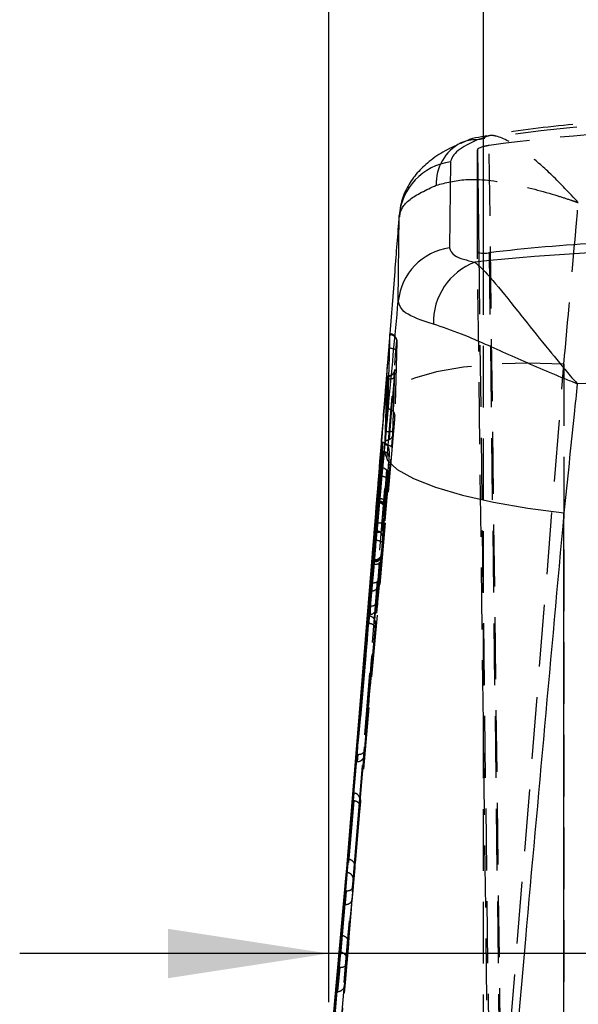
# Model space of a CAD drawing. Extents: x 67 to 774, y 27 to 578.
# Tile 39 of 43: x 432 to 455, y 403 to 443. Entities that reach past the tile are written whole.
import ezdxf

# ---------------------------------------------------------------- set-up
doc = ezdxf.new("R2010")
doc.units = 0
doc.header["$LTSCALE"] = 2
doc.linetypes.add('HIDDEN', pattern=[1.905, 1.27, -0.635])
doc.layers.get('0').update_dxf_attribs({"linetype": 'CONTINUOUS'})
doc.layers.add('FORMATO', color=179, linetype='CONTINUOUS')
doc.styles.add('SLDTEXTSTYLE0', font='TXT', dxfattribs={"width": 0.75})
doc.dimstyles.new('SLDDIMSTYLE5', dxfattribs={"dimtxt": 7, "dimasz": 6.604, "dimexe": 0, "dimexo": 0.0625, "dimgap": 1.75, "dimtad": 1, "dimdec": 3, "dimrnd": 1e-09, "dimzin": 12, "dimtxsty": 'SLDTEXTSTYLE0', "dimsah": 1, "dimcen": 0.09, "dimazin": 3, "dimtfac": 1, "dimtdec": 3, "dimtmove": 0, "dimatfit": 3, "dimtolj": 1, "dimtzin": 12})

# ---------------------------------------------------------------- blocks, each defined once
blk = doc.blocks.new('_D_8')
at = {"layer": 'FORMATO'}
for p, q in [((444.414, 464.952), (444.414, 402.839)), ((476.164, 464.952), (476.164, 402.839)), ((444.414, 404.839), (431.714, 404.839)), ((476.164, 404.839), (444.414, 404.839)), ((476.164, 404.839), (509.571, 404.839))]:
    blk.add_line(p, q, dxfattribs=at)
for points in [[(444.414, 404.839), (437.81, 405.855), (437.81, 403.823)], [(476.164, 404.839), (482.768, 403.823), (482.768, 405.855)]]:
    blk.add_solid(points, dxfattribs=at)
at = {"layer": 'FORMATO', "insert": (486.296, 413.862), "char_height": 7, "attachment_point": 1, "style": 'SLDTEXTSTYLE0'}
blk.add_mtext('31,75', dxfattribs=at)

msp = doc.modelspace()

# ---------------------------------------------------------------- linework, layer by layer
at = {"color": 7, "linetype": 'CONTINUOUS'}
for p, q in [((450.764072, 448.239133), (450.764072, 433.634631)), ((450.53221, 433.696091), (450.53221, 437.876731)), ((449.421317, 437.385343), (449.384521, 433.844537)), ((447.277469, 431.659795), (447.310051, 435.165778)), ((446.936482, 430.293858), (446.935108, 430.303797)), ((445.301217, 410.043217), (446.800074, 428.467132)), ((446.809314, 428.563133), (446.722411, 425.915152)), ((446.832118, 428.563133), (446.747823, 425.915152)), ((446.831437, 428.566605), (446.809168, 428.566605)), ((446.832125, 428.563133), (446.809314, 428.563133)), ((446.481793, 422.979169), (446.777253, 426.287793)), ((446.617851, 425.841913), (446.361769, 422.530368)), ((446.60352, 425.476089), (446.617851, 425.841913)), ((446.452807, 423.543401), (446.60352, 425.476089)), ((446.710925, 425.769083), (446.709168, 425.749317)), ((446.576096, 424.804091), (446.447994, 423.440099)), ((446.561139, 424.452178), (446.576096, 424.804091)), ((446.343987, 422.154099), (446.561139, 424.452178)), ((446.441172, 423.375078), (446.457567, 423.375078)), ((446.441477, 423.388623), (446.44264, 423.407242)), ((454.085859, 385.748811), (454.085859, 422.954261)), ((446.334922, 422.210842), (446.143868, 420.081176)), ((446.067066, 418.781102), (446.316757, 421.835177)), ((446.124558, 419.742942), (446.233359, 420.949429)), ((446.233358, 420.949422), (446.237747, 420.995489)), ((446.24766, 420.990005), (446.238663, 420.990005)), ((446.249404, 421.011351), (446.239695, 421.011351)), ((446.227714, 420.846626), (446.088158, 419.126421)), ((446.235937, 420.846626), (446.227714, 420.846626)), ((446.143868, 420.081176), (446.124558, 419.742942)), ((446.15506, 420.081176), (446.143868, 420.081176)), ((446.088158, 419.126421), (446.067066, 418.781102)), ((446.042955, 418.725334), (445.560862, 413.012989)), ((446.024421, 418.424495), (446.042955, 418.725334)), ((445.537514, 412.712194), (446.024421, 418.424495)), ((445.560862, 413.012989), (445.537514, 412.712194)), ((445.428565, 411.433153), (445.308849, 410.030857)), ((445.402574, 411.118396), (445.428565, 411.433153)), ((445.308705, 410.0288), (445.402574, 411.118396)), ((445.307563, 410.016641), (445.307514, 410.016112)), ((445.308669, 410.028808), (445.30815, 410.023049))]:
    msp.add_line(p, q, dxfattribs=at)
at = {"color": 8, "linetype": 'CONTINUOUS'}
for p, q in [((450.764072, 438.355662), (450.519148, 438.285552)), ((450.53221, 437.876731), (450.585054, 433.654994)), ((446.465505, 423.440099), (446.447994, 423.440099)), ((446.349349, 422.210842), (446.334922, 422.210842)), ((446.379541, 422.530368), (446.361769, 422.530368))]:
    msp.add_line(p, q, dxfattribs=at)
at = {"color": 7, "linetype": 'HIDDEN'}
for p, q in [((450.912393, 438.45734), (450.702224, 438.410498)), ((451.95611, 362.783931), (451.013929, 438.054658)), ((447.340608, 435.270727), (447.322143, 435.120992)), ((451.638828, 345.778056), (450.53221, 433.696091)), ((450.585054, 433.654994), (451.4874, 361.56676)), ((450.764072, 433.634631), (450.764072, 360.600792)), ((451.013929, 433.644637), (452.118702, 345.87317)), ((447.215742, 429.974727), (447.128533, 426.913887)), ((445.601156, 410.033964), (447.183007, 429.634169)), ((450.339951, 382.461987), (454.085859, 429.071799)), ((454.085859, 429.071799), (454.085859, 379.285879)), ((446.802173, 428.467132), (446.800074, 428.467132)), ((446.802173, 428.467132), (446.80222, 428.466663)), ((443.027466, 384.198032), (446.778642, 426.287793)), ((447.081945, 426.332049), (443.330694, 384.241365)), ((446.634507, 425.841913), (446.617851, 425.841913)), ((446.668206, 425.839581), (446.634507, 425.841913)), ((446.619822, 425.476089), (446.60352, 425.476089)), ((446.619822, 425.476089), (446.631221, 425.475828)), ((446.591726, 424.804091), (446.576096, 424.804091)), ((446.599036, 424.804017), (446.591726, 424.804091)), ((446.576406, 424.452178), (446.561139, 424.452178)), ((446.480453, 423.543401), (446.452807, 423.543401)), ((446.460136, 423.407242), (446.460108, 423.407242)), ((446.470745, 423.440099), (446.465505, 423.440099)), ((446.470745, 423.440099), (446.470879, 423.440106)), ((446.480672, 423.543401), (446.480453, 423.543401)), ((443.018628, 384.198032), (446.481793, 422.979169)), ((446.399439, 422.154099), (446.343987, 422.154099)), ((446.35775, 422.210842), (446.349349, 422.210842)), ((446.35775, 422.210842), (446.357795, 422.210738)), ((446.411942, 422.530368), (446.379541, 422.530368)), ((446.399483, 422.154024), (446.399439, 422.154099)), ((446.411942, 422.530368), (446.411985, 422.530346)), ((446.344756, 421.835177), (446.316757, 421.835177)), ((446.344792, 421.834916), (446.344756, 421.835177)), ((446.299834, 420.990005), (446.24766, 420.990005)), ((446.301411, 421.011351), (446.249404, 421.011351)), ((446.289356, 420.949265), (446.288954, 420.949422)), ((446.299834, 420.990005), (446.29996, 420.990005)), ((446.277788, 420.846626), (446.235937, 420.846626)), ((446.277788, 420.846626), (446.278013, 420.846626)), ((446.180223, 419.742942), (446.124558, 419.742942)), ((446.166605, 420.081176), (446.15506, 420.081176)), ((446.205466, 420.080408), (446.166605, 420.081176)), ((446.180223, 419.742942), (446.186448, 419.742957)), ((446.150507, 419.126347), (446.138054, 419.126421)), ((446.059002, 418.725334), (446.042955, 418.725334)), ((446.078005, 418.724701), (446.059002, 418.725334)), ((446.040206, 418.424495), (446.024421, 418.424495)), ((445.622872, 413.012676), (445.594923, 413.012989)), ((445.58153, 412.712194), (445.599756, 412.712328)), ((445.301895, 410.042346), (442.957019, 380.881928)), ((445.305332, 410.041384), (442.972818, 381.191306)), ((443.014376, 381.933428), (445.301217, 410.043217)), ((443.264849, 381.085522), (445.601156, 410.033964)), ((445.309802, 410.041705), (445.309743, 410.041027)), ((445.32923, 410.236806), (445.310404, 410.022847)), ((445.611618, 410.011485), (445.611484, 410.010092)), ((445.613594, 410.032958), (445.613459, 410.031445)), ((445.19918, 408.724986), (445.089314, 407.417662)), ((445.149545, 408.164851), (445.19918, 408.724986)), ((445.232536, 408.724465), (445.215288, 408.724986)), ((445.512622, 408.671998), (445.512545, 408.678561)), ((445.165249, 408.164851), (445.182683, 408.164322)), ((445.488644, 408.364721), (445.424464, 407.602459)), ((445.089314, 407.417662), (445.037917, 406.857535)), ((445.151198, 407.417327), (445.122507, 407.417662)), ((444.903518, 404.901102), (445.070892, 406.857535)), ((445.070892, 406.857535), (445.10013, 406.857185)), ((444.936234, 405.582175), (444.825203, 404.258207)), ((444.870886, 404.901601), (444.936234, 405.582175)), ((444.952385, 405.582175), (444.936234, 405.582175)), ((444.969134, 405.581683), (444.952385, 405.582175)), ((445.225285, 405.22185), (445.159848, 404.442951)), ((444.886573, 404.901601), (444.870886, 404.901601)), ((444.886573, 404.901601), (444.903518, 404.901102)), ((444.825203, 404.258207), (444.725818, 403.262876)), ((444.857947, 404.258207), (444.825203, 404.258207)), ((444.887031, 404.257864), (444.857947, 404.258207)), ((444.771328, 403.262876), (444.725818, 403.262876)), ((444.771328, 403.262876), (444.788244, 403.262995))]:
    msp.add_line(p, q, dxfattribs=at)
at = {"color": 7, "linetype": 'HIDDEN', "flags": 128}
for points in [[(454.085859, 429.071799), (452.622103, 429.106392), (451.231657, 429.063402), (449.961467, 428.944282), (448.854414, 428.753056), (447.947875, 428.496175), (447.272453, 428.182311), (446.850955, 427.822061), (446.697609, 427.42759)], [(446.634507, 425.841913), (446.627241, 425.659627), (446.619822, 425.476089)], [(446.900216, 425.213464), (446.90541, 425.341867), (446.906323, 425.364561), (446.908507, 425.41907)], [(446.591726, 424.804091), (446.58415, 424.628817), (446.576406, 424.452178)], [(446.86102, 424.283966), (446.866608, 424.41237), (446.869345, 424.475767)], [(446.477475, 420.204029), (446.470226, 420.075648), (446.46733, 420.024656)], [(446.186448, 419.742957), (446.196078, 419.91283), (446.205466, 420.080408)], [(446.427598, 419.343285), (446.419894, 419.214904), (446.419205, 419.203468), (446.416351, 419.156253)], [(446.12972, 418.781698), (446.140211, 418.954588), (446.150507, 419.126347)], [(446.059002, 418.725334), (446.049714, 418.575898), (446.040206, 418.424495)], [(445.883719, 413.025253), (445.929944, 413.568497), (446.114807, 415.741481), (446.323264, 418.1927)], [(446.334057, 418.365389), (446.288138, 417.822115), (446.104391, 415.649027), (445.897006, 413.197897)], [(446.323264, 418.1927), (446.331301, 418.321081), (446.334057, 418.365389)], [(445.599756, 412.712328), (445.611455, 412.863642), (445.622872, 413.012676)], [(445.444286, 411.433153), (445.431339, 411.277093), (445.41805, 411.118396)], [(445.446759, 411.116958), (445.110985, 407.212935), (444.771328, 403.262876)], [(445.073711, 403.575383), (445.120417, 404.118598), (445.307257, 406.291455), (445.702411, 410.886049)], [(445.717961, 411.072612), (445.671497, 410.529375), (445.485628, 408.356436), (445.438387, 407.804191)], [(445.702411, 410.886049), (445.713133, 411.014453), (445.717961, 411.072612)], [(445.30986, 410.042517), (445.308992, 410.032377), (445.308855, 410.030857)], [(445.122507, 407.417662), (445.179459, 408.094004), (445.232536, 408.724465)], [(445.37318, 407.041937), (445.326707, 406.498708), (445.159206, 404.540822)], [(444.857947, 404.258207), (444.915472, 404.942855), (444.969134, 405.581683)]]:
    msp.add_lwpolyline(points, dxfattribs=at)
at = {"color": 7, "linetype": 'CONTINUOUS', "flags": 128}
for points in [[(446.831437, 428.564876), (446.832127, 428.563148), (446.832125, 428.563133), (446.832125, 428.563133)], [(446.832125, 428.563133), (446.888621, 428.56817), (446.892221, 428.568848)], [(446.777282, 426.288106), (446.779019, 426.307194), (446.780755, 426.326275)], [(446.705909, 425.457142), (446.832936, 425.102167), (447.23605, 424.734607), (447.901268, 424.367212), (448.805521, 424.012728), (449.91745, 423.683435), (451.198487, 423.390768), (452.604208, 423.144862), (454.085859, 422.954261)]]:
    msp.add_lwpolyline(points, dxfattribs=at)
at = {"color": 7, "linetype": 'HIDDEN'}
for centre, radius, start, end in [((450.707984, 436.49796), 1.871747, 117.4924435, 182.3085469), ((446.838494, 428.862304), 0.298334, 280.3751514, 354.999762)]:
    msp.add_arc(centre, radius, start, end, dxfattribs=at)
at = {"color": 8, "linetype": 'CONTINUOUS'}
msp.add_arc((450.454631, 436.772479), 1.514448, 87.5583899, 113.7816579, dxfattribs=at)
at = {"color": 7, "linetype": 'CONTINUOUS'}
for centre, radius, start, end in [((449.760061, 434.949219), 2.459562, 97.9162368, 174.9486974), ((449.724687, 431.408034), 2.460133, 97.9478332, 174.1262759), ((451.378562, 430.778197), 2.659878, 110.9949202, 181.4760204)]:
    msp.add_arc(centre, radius, start, end, dxfattribs=at)
at = {"color": 7, "linetype": 'HIDDEN'}
for centre, major_axis, ratio, start_param, end_param in [((460.295967, 355.204786), (0, 83.874084), 0.849523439, 6.149202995, 6.417362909), ((460.295967, 369.165555), (70.341974, 11.650181), 0.974892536, 1.410992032, 1.541354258)]:
    msp.add_ellipse(centre, major_axis=major_axis, ratio=ratio, start_param=start_param, end_param=end_param, dxfattribs=at)
at = {"color": 8, "linetype": 'CONTINUOUS'}
msp.add_ellipse((460.295967, 355.204786), major_axis=(0, 83.874084), ratio=0.849523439, start_param=0.134177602, end_param=0.137646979, dxfattribs=at)
at = {"color": 7, "linetype": 'CONTINUOUS'}
for centre, major_axis, ratio, start_param, end_param in [((460.295967, 379.592702), (71.253, 0), 0.760547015, 1.432347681, 1.709769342), ((460.295967, 365.002585), (70.644356, -9.58532), 0.969531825, 1.701873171, 1.832235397), ((460.295967, 379.592702), (71.253, 0), 0.685135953, 1.491821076, 1.650312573)]:
    msp.add_ellipse(centre, major_axis=major_axis, ratio=ratio, start_param=start_param, end_param=end_param, dxfattribs=at)
at = {"color": 7, "linetype": 'HIDDEN'}
for points, knots in [([(469.643654, 438.467771), (469.251369, 438.528821), (467.756095, 438.761527), (465.137593, 439.032799), (461.792757, 439.211542), (458.44606, 439.201735), (455.106005, 439.003855), (452.594125, 438.728851), (451.20214, 438.509436), (450.910211, 438.46342)], [0, 0, 0, 0, 0.063466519, 0.241915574, 0.419654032, 0.597103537, 0.774701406, 0.952750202, 1, 1, 1, 1]), ([(454.678032, 435.70637), (454.674384, 435.710364), (454.31193, 436.107212), (453.613748, 436.833896), (452.853229, 437.512931), (452.060356, 438.115872), (451.551188, 438.38474), (451.038248, 438.496651), (450.882073, 438.416341), (450.764072, 438.355662)], [0, 0, 0, 0, 0.0023032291, 0.2288397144, 0.4419673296, 0.5126527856, 0.8007840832, 0.8494790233, 1, 1, 1, 1]), ([(451.013929, 438.054658), (450.956699, 438.045944), (450.865909, 438.03212), (450.791556, 438.010492), (450.764072, 438.002497)], [0, 0, 0, 0, 0.630359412, 1, 1, 1, 1]), ([(447.310051, 435.165778), (447.390185, 435.391161), (447.540474, 435.813861), (448.424904, 436.228848), (448.837756, 436.422564)], [0, 0, 0, 0, 0.533199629, 1, 1, 1, 1]), ([(448.837756, 436.422564), (449.226102, 436.523971), (450.115742, 436.756279), (451.856309, 436.531013), (453.369713, 436.136629), (454.257517, 435.849513), (454.524978, 435.759039), (454.619961, 435.726455), (454.651602, 435.715502), (454.665447, 435.710737), (454.67223, 435.708383), (454.678032, 435.70637)], [0, 0, 0, 0, 0.254186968, 0.582303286, 0.873508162, 0.954301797, 0.983186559, 0.993787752, 0.99695513, 0.997395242, 1, 1, 1, 1]), ([(454.085859, 429.071799), (454.248514, 430.891099), (454.446246, 433.102736), (454.643109, 435.314085), (454.678032, 435.70637)], [0, 0, 0, 0, 0.8226037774, 1, 1, 1, 1]), ([(447.216418, 429.999106), (447.216623, 430.001485), (447.216936, 430.00514), (447.216177, 430.030054), (447.211917, 430.069933), (447.194162, 430.133991), (447.145323, 430.21557), (447.060729, 430.281177), (446.982214, 430.315152), (446.94021, 430.311456), (446.934629, 430.310965)], [0, 0, 0, 0, 0.099344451, 0.152554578, 0.215507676, 0.351386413, 0.53278025, 0.756392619, 0.967631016, 1, 1, 1, 1]), ([(446.936482, 430.293858), (446.94919, 430.292375), (446.982647, 430.28847), (447.034934, 430.271615), (447.08982, 430.241417), (447.137168, 430.200737), (447.175073, 430.151537), (447.201612, 430.095852), (447.216839, 430.035963), (447.216108, 429.99514), (447.215742, 429.974727)], [0, 0, 0, 0, 0.0804474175, 0.2118133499, 0.3431733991, 0.4745341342, 0.6058974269, 0.7372626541, 0.8686259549, 1, 1, 1, 1]), ([(447.183007, 429.634169), (447.185764, 429.668489), (447.192617, 429.753826), (447.202478, 429.868968), (447.210819, 429.956932), (447.215586, 429.995469), (447.215694, 429.981288), (447.215743, 429.974742)], [0, 0, 0, 0, 0.148693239, 0.369720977, 0.590402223, 0.810950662, 1, 1, 1, 1]), ([(446.883069, 429.738291), (446.921809, 429.734141), (447.000488, 429.725713), (447.100176, 429.699474), (447.170236, 429.667067), (447.178732, 429.644911), (447.18298, 429.633833)], [0, 0, 0, 0, 0.24432713, 0.496221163, 0.748110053, 1, 1, 1, 1]), ([(447.12386, 428.785518), (447.117582, 428.767525), (447.099081, 428.7145), (447.039637, 428.64135), (446.962302, 428.588225), (446.90961, 428.580173), (446.891083, 428.577341)], [0, 0, 0, 0, 0.176541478, 0.52026133, 0.831322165, 1, 1, 1, 1]), ([(447.051159, 426.185451), (447.052787, 426.231302), (447.060926, 426.460558), (447.091368, 427.344226), (447.116254, 428.181948), (447.135692, 428.836294)], [0, 0, 0, 0, 0.051885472, 0.259427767, 1, 1, 1, 1]), ([(447.135692, 428.836301), (447.13561, 428.8428), (447.135452, 428.855313), (447.130295, 428.809843), (447.122326, 428.724175), (447.113506, 428.620642), (447.10773, 428.549222), (447.105746, 428.52468)], [0, 0, 0, 0, 0.229956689, 0.442690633, 0.663388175, 0.884330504, 1, 1, 1, 1]), ([(447.106074, 428.527676), (447.108147, 428.55359), (447.114218, 428.629511), (447.12289, 428.729605), (447.129023, 428.795862), (447.131948, 428.82145), (447.131882, 428.820983), (447.131867, 428.820871)], [0, 0, 0, 0, 0.169216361, 0.495749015, 0.792857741, 0.950551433, 1, 1, 1, 1]), ([(443.023479, 381.932385), (443.023542, 381.93317), (443.656343, 389.698803), (444.928627, 405.207199), (446.17806, 420.718814), (446.802173, 428.467132)], [0, 0, 0, 0, 0.000050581, 0.50050806, 1, 1, 1, 1]), ([(447.105746, 428.52468), (446.481267, 420.776164), (445.218231, 405.104451), (443.936053, 389.433555), (443.287818, 381.510772)], [0, 0, 0, 0, 0.494426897, 1, 1, 1, 1]), ([(446.80222, 428.466663), (446.802261, 428.466819), (446.804228, 428.474446), (446.809975, 428.496172), (446.818662, 428.52786), (446.827017, 428.55595), (446.829737, 428.562483), (446.831093, 428.565741)], [0, 0, 0, 0, 0.003046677, 0.148490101, 0.433976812, 0.717720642, 1, 1, 1, 1]), ([(446.80222, 428.466663), (446.841746, 428.464956), (446.920797, 428.461542), (447.020722, 428.472707), (447.091056, 428.494055), (447.100849, 428.514472), (447.105746, 428.52468)], [0, 0, 0, 0, 0.2499990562, 0.4999981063, 0.7499973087, 1, 1, 1, 1]), ([(446.853167, 427.235886), (446.864797, 427.234417), (446.897285, 427.230312), (446.948789, 427.213616), (447.003927, 427.182994), (447.051398, 427.14183), (447.089235, 427.092077), (447.115524, 427.035853), (447.130302, 426.975464), (447.129122, 426.934408), (447.128532, 426.91388)], [0, 0, 0, 0, 0.073776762, 0.206094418, 0.338414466, 0.470726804, 0.603055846, 0.735360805, 0.867679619, 1, 1, 1, 1]), ([(447.128532, 426.91388), (447.128015, 426.902736), (447.12675, 426.875475), (447.120351, 426.785141), (447.109571, 426.649117), (447.096145, 426.490141), (447.086608, 426.383966), (447.081945, 426.332049)], [0, 0, 0, 0, 0.148305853, 0.362792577, 0.577761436, 0.793533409, 1, 1, 1, 1]), ([(447.081919, 426.331766), (447.077081, 426.323017), (447.067407, 426.30552), (446.99716, 426.288511), (446.897257, 426.281004), (446.818198, 426.285719), (446.778668, 426.288076)], [0, 0, 0, 0, 0.249997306, 0.499998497, 0.750000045, 1, 1, 1, 1]), ([(446.411985, 422.530346), (446.411986, 422.530353), (446.458734, 423.091338), (446.541254, 424.189688), (446.626207, 425.293759), (446.668206, 425.839581)], [0, 0, 0, 0, 0.000006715, 0.505631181, 1, 1, 1, 1]), ([(446.908507, 425.41907), (446.908561, 425.419867), (446.912612, 425.479732), (446.903342, 425.588233), (446.849009, 425.718313), (446.778089, 425.793569), (446.720596, 425.828187), (446.684054, 425.836134), (446.668206, 425.839581)], [0, 0, 0, 0, 0.0051740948, 0.3885618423, 0.6943983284, 0.8444528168, 0.9325387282, 1, 1, 1, 1]), ([(447.051159, 426.185451), (447.043823, 426.149233), (447.029151, 426.076797), (446.957823, 425.988189), (446.860881, 425.926855), (446.785509, 425.919053), (446.747823, 425.915152)], [0, 0, 0, 0, 0.250001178, 0.499998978, 0.750000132, 1, 1, 1, 1]), ([(447.008606, 425.652571), (447.011359, 425.683405), (447.018483, 425.763198), (447.029753, 425.895208), (447.040515, 426.028126), (447.048515, 426.135198), (447.050268, 426.168524), (447.051159, 426.185451)], [0, 0, 0, 0, 0.135293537, 0.350108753, 0.56459474, 0.778838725, 1, 1, 1, 1]), ([(443.381064, 384.677343), (443.983033, 391.54713), (445.179967, 405.206756), (446.401443, 418.863944), (447.008606, 425.652571)], [0, 0, 0, 0, 0.50292647, 1, 1, 1, 1]), ([(446.631221, 425.475828), (446.606843, 425.160197), (446.55709, 424.516026), (446.506483, 423.871912), (446.480672, 423.543401)], [0, 0, 0, 0, 0.489980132, 1, 1, 1, 1]), ([(446.900216, 425.213464), (446.900296, 425.21441), (446.902818, 425.244166), (446.895211, 425.300081), (446.854173, 425.3725), (446.793296, 425.427057), (446.717261, 425.465112), (446.659915, 425.472254), (446.631221, 425.475828)], [0, 0, 0, 0, 0.007824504, 0.246120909, 0.452025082, 0.639191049, 0.819467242, 1, 1, 1, 1]), ([(446.908507, 425.41907), (446.879727, 425.043472), (446.808192, 424.109899), (446.734847, 423.176448), (446.69101, 422.618546)], [0, 0, 0, 0, 0.402322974, 1, 1, 1, 1]), ([(447.008606, 425.652571), (447.004357, 425.662265), (446.995858, 425.681653), (446.925863, 425.711211), (446.826333, 425.736013), (446.747803, 425.74493), (446.709168, 425.749317)], [0, 0, 0, 0, 0.251988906, 0.503976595, 0.755967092, 1, 1, 1, 1]), ([(446.759626, 423.410267), (446.785472, 423.739222), (446.832695, 424.340263), (446.879175, 424.941355), (446.900216, 425.213464)], [0, 0, 0, 0, 0.547309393, 1, 1, 1, 1]), ([(446.470879, 423.440099), (446.492425, 423.67133), (446.534788, 424.125983), (446.577867, 424.580609), (446.599036, 424.804017)], [0, 0, 0, 0, 0.508587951, 1, 1, 1, 1]), ([(446.869345, 424.475767), (446.869439, 424.476971), (446.872526, 424.516721), (446.864888, 424.589555), (446.82249, 424.681545), (446.761316, 424.748366), (446.685049, 424.793722), (446.627719, 424.800584), (446.599036, 424.804017)], [0, 0, 0, 0, 0.0077557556, 0.2560038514, 0.4586831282, 0.6432732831, 0.8215241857, 1, 1, 1, 1]), ([(446.86102, 424.283966), (446.861055, 424.284254), (446.863275, 424.302682), (446.853958, 424.340876), (446.804516, 424.390355), (446.730238, 424.42478), (446.670458, 424.442048), (446.632513, 424.44754), (446.616269, 424.449891)], [0, 0, 0, 0, 0.005212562, 0.333475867, 0.671851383, 0.835889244, 0.929741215, 1, 1, 1, 1]), ([(446.678482, 422.344856), (446.714454, 422.731392), (446.77461, 423.377789), (446.836243, 424.024128), (446.86102, 424.283966)], [0, 0, 0, 0, 0.597984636, 1, 1, 1, 1]), ([(446.869345, 424.475767), (446.851095, 424.282937), (446.81094, 423.85868), (446.771407, 423.434401), (446.749842, 423.202962)], [0, 0, 0, 0, 0.454510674, 1, 1, 1, 1]), ([(446.460108, 423.407242), (446.460107, 423.407232), (446.460028, 423.406602), (446.458039, 423.392153), (446.455914, 423.374459), (446.457197, 423.377878), (446.45756, 423.378848)], [0, 0, 0, 0, 0.000453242, 0.028716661, 0.724710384, 1, 1, 1, 1]), ([(446.458318, 423.373468), (446.4617, 423.373993), (446.500697, 423.380042), (446.568596, 423.356139), (446.642243, 423.310062), (446.689143, 423.255891), (446.716796, 423.203773), (446.730639, 423.158761), (446.735581, 423.125346), (446.736604, 423.106988), (446.736733, 423.098698), (446.736683, 423.093832), (446.736614, 423.092472), (446.73698, 423.101204), (446.738248, 423.122411), (446.739839, 423.146067), (446.74031, 423.153058)], [0, 0, 0, 0, 0.014866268, 0.171424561, 0.292836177, 0.393523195, 0.47853399, 0.548047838, 0.599010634, 0.626916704, 0.647000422, 0.671266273, 0.710086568, 0.783609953, 0.936056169, 1, 1, 1, 1]), ([(446.739159, 423.136555), (446.739381, 423.157752), (446.739639, 423.182444), (446.727705, 423.23383), (446.702013, 423.290002), (446.638301, 423.353721), (446.55455, 423.397655), (446.491607, 423.404046), (446.460136, 423.407242)], [0, 0, 0, 0, 0.155596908, 0.181244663, 0.385930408, 0.590619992, 0.795311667, 1, 1, 1, 1]), ([(446.749842, 423.202962), (446.750075, 423.212517), (446.750561, 423.232408), (446.741678, 423.27623), (446.712443, 423.332445), (446.648794, 423.389202), (446.565166, 423.429341), (446.502308, 423.436518), (446.470879, 423.440106)], [0, 0, 0, 0, 0.082559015, 0.171864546, 0.378901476, 0.585934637, 0.792965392, 1, 1, 1, 1]), ([(446.759626, 423.410267), (446.75963, 423.415309), (446.759636, 423.424891), (446.750475, 423.447151), (446.722019, 423.47666), (446.65843, 423.508851), (446.574881, 423.533455), (446.512074, 423.540081), (446.480671, 423.543394)], [0, 0, 0, 0, 0.0855887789, 0.1626328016, 0.3719775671, 0.5813160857, 0.7906588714, 1, 1, 1, 1]), ([(446.739159, 423.136555), (446.739341, 423.139257), (446.741536, 423.171833), (446.746649, 423.242367), (446.754224, 423.341397), (446.758338, 423.39385), (446.759626, 423.410267)], [0, 0, 0, 0, 0.044891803, 0.541262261, 0.856423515, 1, 1, 1, 1]), ([(446.749842, 423.202962), (446.748347, 423.187049), (446.743055, 423.13072), (446.737125, 423.074054), (446.734628, 423.063672), (446.737628, 423.111924), (446.739159, 423.136555)], [0, 0, 0, 0, 0.118587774, 0.419779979, 0.703826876, 1, 1, 1, 1]), ([(446.69101, 422.618546), (446.685611, 422.604767), (446.674812, 422.57721), (446.609762, 422.546378), (446.518976, 422.527936), (446.447649, 422.529542), (446.411985, 422.530346)], [0, 0, 0, 0, 0.250000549, 0.500000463, 0.75000003, 1, 1, 1, 1]), ([(446.69101, 422.618546), (446.688748, 422.590073), (446.681172, 422.494723), (446.667255, 422.325379), (446.65116, 422.135892), (446.641557, 422.026971), (446.637309, 421.980231), (446.636813, 421.974771)], [0, 0, 0, 0, 0.129275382, 0.432913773, 0.698882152, 0.964821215, 1, 1, 1, 1]), ([(446.166605, 420.081176), (446.198426, 420.439854), (446.261408, 421.149771), (446.325861, 421.859632), (446.35775, 422.210842)], [0, 0, 0, 0, 0.5052398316, 1, 1, 1, 1]), ([(446.357795, 422.210738), (446.357797, 422.210761), (446.3578, 422.210797), (446.357803, 422.21083), (446.357804, 422.210842)], [0, 0, 0, 0, 0.62651869, 1, 1, 1, 1]), ([(446.636813, 421.974771), (446.63682, 421.989823), (446.636829, 422.009683), (446.625897, 422.052965), (446.599375, 422.103648), (446.535731, 422.160107), (446.452089, 422.200049), (446.389226, 422.207175), (446.357795, 422.210738)], [0, 0, 0, 0, 0.13020943, 0.171794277, 0.378839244, 0.58589512, 0.792946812, 1, 1, 1, 1]), ([(446.357804, 422.210842), (446.357807, 422.210855), (446.35832, 422.213423), (446.362425, 422.237079), (446.372166, 422.290664), (446.388215, 422.385059), (446.402061, 422.468421), (446.40973, 422.516606), (446.411939, 422.530351), (446.411942, 422.530368)], [0, 0, 0, 0, 0.000165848, 0.034301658, 0.300378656, 0.566785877, 0.87097326, 0.999836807, 1, 1, 1, 1]), ([(446.399483, 422.154024), (446.430906, 422.155182), (446.493752, 422.157498), (446.577502, 422.191182), (446.637275, 422.24031), (446.670274, 422.294237), (446.675987, 422.329468), (446.678482, 422.344856)], [0, 0, 0, 0, 0.222949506, 0.445901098, 0.668851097, 0.855367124, 1, 1, 1, 1]), ([(446.623786, 421.702974), (446.628042, 421.755499), (446.637153, 421.86795), (446.648405, 422.001954), (446.659733, 422.134633), (446.66917, 422.24299), (446.675819, 422.315722), (446.678482, 422.344856)], [0, 0, 0, 0, 0.233759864, 0.500457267, 0.55546343, 0.821935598, 1, 1, 1, 1]), ([(446.344812, 421.835177), (446.344811, 421.835157), (446.344806, 421.835069), (446.344798, 421.834983), (446.344792, 421.834916)], [0, 0, 0, 0, 0.225892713, 1, 1, 1, 1]), ([(446.344792, 421.834916), (446.376184, 421.831569), (446.438968, 421.824874), (446.522647, 421.800427), (446.587548, 421.767666), (446.621493, 421.733149), (446.623145, 421.711413), (446.623786, 421.702974)], [0, 0, 0, 0, 0.209544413, 0.419088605, 0.628633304, 0.855799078, 1, 1, 1, 1]), ([(446.636813, 421.974771), (446.604921, 421.623535), (446.551329, 421.033305), (446.498761, 420.443038), (446.477475, 420.204029)], [0, 0, 0, 0, 0.595082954, 1, 1, 1, 1]), ([(446.416351, 419.156253), (446.444878, 419.502712), (446.514771, 420.351566), (446.583254, 421.20052), (446.623786, 421.702974)], [0, 0, 0, 0, 0.408148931, 1, 1, 1, 1]), ([(446.288954, 420.949429), (446.271007, 420.75162), (446.23452, 420.349466), (446.198517, 419.947295), (446.180223, 419.742942)], [0, 0, 0, 0, 0.491873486, 1, 1, 1, 1]), ([(446.278013, 420.846626), (446.280044, 420.859356), (446.284914, 420.889883), (446.292818, 420.940903), (446.297676, 420.974011), (446.29962, 420.988418), (446.299834, 420.990005)], [0, 0, 0, 0, 0.2055344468, 0.4928630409, 0.9441339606, 1, 1, 1, 1]), ([(446.289356, 420.949265), (446.320786, 420.950534), (446.383646, 420.95307), (446.467264, 420.987466), (446.530855, 421.040186), (446.558066, 421.091096), (446.566402, 421.126155), (446.567625, 421.137721), (446.56819, 421.14307)], [0, 0, 0, 0, 0.223228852, 0.446457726, 0.669699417, 0.892945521, 0.950487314, 1, 1, 1, 1]), ([(446.289371, 420.949422), (446.289369, 420.949409), (446.289364, 420.949356), (446.289359, 420.949305), (446.289356, 420.949265)], [0, 0, 0, 0, 0.233371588, 1, 1, 1, 1]), ([(446.29996, 420.990005), (446.299961, 420.990013), (446.300892, 420.995598), (446.302243, 421.010046), (446.302279, 421.014136), (446.299064, 421.000815), (446.294981, 420.979747), (446.290929, 420.958325), (446.289373, 420.949434), (446.289371, 420.949422)], [0, 0, 0, 0, 0.000196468, 0.14725941, 0.463507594, 0.62039408, 0.858041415, 0.999801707, 1, 1, 1, 1]), ([(446.29996, 420.990005), (446.331429, 420.992551), (446.394368, 420.997642), (446.478201, 421.041352), (446.543781, 421.108423), (446.57282, 421.175156), (446.577817, 421.215959), (446.57894, 421.225131)], [0, 0, 0, 0, 0.226189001, 0.452373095, 0.678564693, 0.927746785, 1, 1, 1, 1]), ([(446.578476, 421.248458), (446.578505, 421.248712), (446.578651, 421.249976), (446.578283, 421.246986), (446.577014, 421.239224), (446.573606, 421.22255), (446.564024, 421.189374), (446.539599, 421.137887), (446.486982, 421.074249), (446.402645, 421.021303), (446.333752, 421.014794), (446.300779, 421.011679)], [0, 0, 0, 0, 0.014455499, 0.071923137, 0.112003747, 0.14836304, 0.223099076, 0.348695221, 0.535145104, 0.777520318, 1, 1, 1, 1]), ([(446.46733, 420.024656), (446.482948, 420.198953), (446.516354, 420.571765), (446.550179, 420.944563), (446.56819, 421.14307)], [0, 0, 0, 0, 0.46752093, 1, 1, 1, 1]), ([(446.57894, 421.225131), (446.578702, 421.221598), (446.576755, 421.192703), (446.571855, 421.126148), (446.563911, 421.023839), (446.558984, 420.962252), (446.556906, 420.936286)], [0, 0, 0, 0, 0.062252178, 0.509258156, 0.793104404, 1, 1, 1, 1]), ([(446.56819, 421.14307), (446.5698, 421.160535), (446.57399, 421.205993), (446.578114, 421.247253), (446.581265, 421.273607), (446.581595, 421.26682), (446.579588, 421.235299), (446.57894, 421.225131)], [0, 0, 0, 0, 0.146783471, 0.382033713, 0.537435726, 0.850780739, 1, 1, 1, 1]), ([(446.278012, 420.846619), (446.309412, 420.845764), (446.372211, 420.844055), (446.455763, 420.857945), (446.519302, 420.88233), (446.545019, 420.90612), (446.554639, 420.924525), (446.555932, 420.931235), (446.556906, 420.936286)], [0, 0, 0, 0, 0.220305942, 0.440612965, 0.660921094, 0.881231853, 0.910584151, 1, 1, 1, 1]), ([(446.556906, 420.936286), (446.534239, 420.655242), (446.49141, 420.124222), (446.448022, 419.593242), (446.427598, 419.343285)], [0, 0, 0, 0, 0.529254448, 1, 1, 1, 1]), ([(446.205466, 420.080408), (446.222527, 420.080256), (446.263004, 420.079893), (446.328222, 420.088781), (446.411612, 420.114321), (446.461839, 420.155265), (446.475885, 420.189598), (446.477443, 420.203738), (446.477475, 420.204029)], [0, 0, 0, 0, 0.074714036, 0.177257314, 0.361520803, 0.743497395, 0.994728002, 1, 1, 1, 1]), ([(446.186448, 419.742957), (446.215882, 419.746115), (446.27469, 419.752425), (446.353392, 419.798163), (446.417515, 419.86643), (446.454545, 419.944952), (446.465288, 420.000502), (446.467228, 420.023449), (446.46733, 420.024656)], [0, 0, 0, 0, 0.1992210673, 0.3980340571, 0.6075626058, 0.8392857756, 0.9915451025, 1, 1, 1, 1]), ([(446.150507, 419.126347), (446.179887, 419.128322), (446.238585, 419.13227), (446.316676, 419.167008), (446.379906, 419.21982), (446.415792, 419.28101), (446.425832, 419.324474), (446.427508, 419.342334), (446.427598, 419.343285)], [0, 0, 0, 0, 0.199626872, 0.398834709, 0.608817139, 0.841008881, 0.991530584, 1, 1, 1, 1]), ([(446.12972, 418.781698), (446.147027, 418.783734), (446.188181, 418.788575), (446.255402, 418.822613), (446.34265, 418.90559), (446.396202, 419.023998), (446.413365, 419.118683), (446.416288, 419.155456), (446.416351, 419.156253)], [0, 0, 0, 0, 0.075608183, 0.179782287, 0.367611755, 0.756434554, 0.99471933, 1, 1, 1, 1]), ([(446.078005, 418.724701), (446.102587, 418.720707), (446.151644, 418.712736), (446.222118, 418.669581), (446.288364, 418.595587), (446.331335, 418.489129), (446.337289, 418.406912), (446.334131, 418.366333), (446.334057, 418.365389)], [0, 0, 0, 0, 0.137760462, 0.274915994, 0.466372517, 0.732275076, 0.993774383, 1, 1, 1, 1]), ([(446.067315, 418.423213), (446.09219, 418.419342), (446.141818, 418.411618), (446.212895, 418.38039), (446.279594, 418.329612), (446.319301, 418.263359), (446.32522, 418.214989), (446.323316, 418.193286), (446.323264, 418.1927)], [0, 0, 0, 0, 0.142293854, 0.28387731, 0.485631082, 0.765406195, 0.993665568, 1, 1, 1, 1]), ([(445.883719, 413.025253), (445.883638, 413.024306), (445.881786, 413.002795), (445.870595, 412.936555), (445.829763, 412.842288), (445.754867, 412.764497), (445.677909, 412.721388), (445.625862, 412.715354), (445.599756, 412.712328)], [0, 0, 0, 0, 0.006569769, 0.149338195, 0.463901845, 0.692778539, 0.845902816, 1, 1, 1, 1]), ([(445.897006, 413.197897), (445.896953, 413.197311), (445.895741, 413.183956), (445.886509, 413.143218), (445.848517, 413.085986), (445.776115, 413.040118), (445.700598, 413.015792), (445.648834, 413.013717), (445.622872, 413.012676)], [0, 0, 0, 0, 0.006573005, 0.149740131, 0.463773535, 0.692518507, 0.845776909, 1, 1, 1, 1]), ([(445.182683, 408.164322), (445.182698, 408.164499), (445.229392, 408.717054), (445.323394, 409.806494), (445.416401, 410.895739), (445.462241, 411.432594)], [0, 0, 0, 0, 0.0001618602, 0.5072107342, 1, 1, 1, 1]), ([(445.717961, 411.072612), (445.71804, 411.073558), (445.721482, 411.115084), (445.715584, 411.197999), (445.672161, 411.304828), (445.606056, 411.37822), (445.535725, 411.420947), (445.486771, 411.428706), (445.462241, 411.432594)], [0, 0, 0, 0, 0.006222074, 0.273096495, 0.536738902, 0.726534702, 0.862973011, 1, 1, 1, 1]), ([(445.702411, 410.886049), (445.70246, 410.886635), (445.704211, 410.907747), (445.698351, 410.95567), (445.659264, 411.021777), (445.59255, 411.073143), (445.521406, 411.104905), (445.471683, 411.112933), (445.446759, 411.116958)], [0, 0, 0, 0, 0.0063523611, 0.2288428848, 0.5109511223, 0.7145020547, 0.856890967, 1, 1, 1, 1]), ([(445.215288, 408.724986), (445.207089, 408.632102), (445.190609, 408.44539), (445.17373, 408.258679), (445.165249, 408.164851)], [0, 0, 0, 0, 0.497472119, 1, 1, 1, 1]), ([(445.232536, 408.724465), (445.257058, 408.720642), (445.305997, 408.713012), (445.376353, 408.67051), (445.442513, 408.597369), (445.486199, 408.490539), (445.492176, 408.407396), (445.488722, 408.365664), (445.488644, 408.364721)], [0, 0, 0, 0, 0.1368440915, 0.2731027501, 0.4624767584, 0.7255306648, 0.9937937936, 1, 1, 1, 1]), ([(445.438387, 407.804191), (445.438466, 407.805137), (445.441993, 407.847021), (445.436116, 407.930224), (445.392474, 408.037175), (445.326402, 408.110303), (445.256111, 408.152831), (445.207194, 408.160487), (445.182683, 408.164322)], [0, 0, 0, 0, 0.006216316, 0.275195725, 0.537947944, 0.727093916, 0.863256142, 1, 1, 1, 1]), ([(445.438387, 407.804191), (445.448838, 407.919488), (445.465774, 408.106327), (445.482311, 408.293175), (445.488644, 408.364721)], [0, 0, 0, 0, 0.6170895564, 1, 1, 1, 1]), ([(445.151198, 407.417327), (445.177143, 407.418353), (445.228871, 407.420399), (445.304249, 407.444663), (445.376418, 407.490479), (445.414196, 407.547659), (445.423259, 407.588513), (445.424413, 407.601876), (445.424464, 407.602459)], [0, 0, 0, 0, 0.154177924, 0.307390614, 0.535965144, 0.849738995, 0.993436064, 1, 1, 1, 1]), ([(445.424464, 407.602459), (445.420602, 407.559663), (445.403744, 407.372827), (445.386486, 407.185983), (445.37318, 407.041937)], [0, 0, 0, 0, 0.229056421, 1, 1, 1, 1]), ([(445.10013, 406.857185), (445.10014, 406.857302), (445.108921, 406.951633), (445.125971, 407.137711), (445.142817, 407.324435), (445.151198, 407.417327)], [0, 0, 0, 0, 0.000622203, 0.502826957, 1, 1, 1, 1]), ([(445.10013, 406.857185), (445.126088, 406.858203), (445.177843, 406.860232), (445.253234, 406.884497), (445.32538, 406.930343), (445.362973, 406.987434), (445.371975, 407.028153), (445.373129, 407.041353), (445.37318, 407.041937)], [0, 0, 0, 0, 0.154432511, 0.307897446, 0.537025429, 0.851449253, 0.993431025, 1, 1, 1, 1]), ([(444.952385, 405.582175), (444.941615, 405.469256), (444.919978, 405.242395), (444.897741, 405.01554), (444.886573, 404.901601)], [0, 0, 0, 0, 0.497746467, 1, 1, 1, 1]), ([(444.969134, 405.581683), (444.993641, 405.577907), (445.042548, 405.57037), (445.112879, 405.528056), (445.17902, 405.455153), (445.222913, 405.348208), (445.228879, 405.264869), (445.225364, 405.222796), (445.225285, 405.22185)], [0, 0, 0, 0, 0.136603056, 0.272622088, 0.461441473, 0.723736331, 0.99378756, 1, 1, 1, 1]), ([(445.159206, 404.540822), (445.172513, 404.676245), (445.19482, 404.903257), (445.216527, 405.130263), (445.225285, 405.22185)], [0, 0, 0, 0, 0.596541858, 1, 1, 1, 1]), ([(444.903518, 404.901102), (444.928011, 404.897314), (444.976895, 404.889752), (445.047146, 404.847404), (445.113188, 404.774527), (445.157037, 404.667467), (445.162897, 404.58399), (445.159287, 404.541768), (445.159206, 404.540822)], [0, 0, 0, 0, 0.136479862, 0.272387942, 0.460920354, 0.722827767, 0.993789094, 1, 1, 1, 1]), ([(445.159848, 404.442951), (445.159799, 404.442367), (445.158679, 404.428983), (445.149693, 404.388121), (445.112034, 404.330935), (445.039983, 404.285147), (444.964675, 404.260914), (444.912966, 404.258883), (444.887031, 404.257864)], [0, 0, 0, 0, 0.006563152, 0.150485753, 0.464154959, 0.692655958, 0.845846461, 1, 1, 1, 1]), ([(445.159848, 404.442951), (445.145782, 404.298804), (445.117564, 404.009608), (445.088359, 403.720425), (445.073711, 403.575383)], [0, 0, 0, 0, 0.498442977, 1, 1, 1, 1]), ([(444.788244, 403.262995), (444.805082, 403.429291), (444.838659, 403.760906), (444.870939, 404.092537), (444.887031, 404.257864)], [0, 0, 0, 0, 0.501472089, 1, 1, 1, 1]), ([(445.073711, 403.575383), (445.073625, 403.574437), (445.071683, 403.553091), (445.060177, 403.486979), (445.018994, 403.392816), (444.943684, 403.315035), (444.866484, 403.271977), (444.814379, 403.265995), (444.788244, 403.262995)], [0, 0, 0, 0, 0.006573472, 0.148268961, 0.463347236, 0.692568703, 0.845796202, 1, 1, 1, 1])]:
    msp.add_open_spline(points, degree=3, knots=knots, dxfattribs=at)
at = {"color": 7, "linetype": 'CONTINUOUS'}
for points, knots in [([(450.702224, 438.410498), (450.536277, 438.383586), (450.238526, 438.3353), (449.964522, 438.194981), (449.84323, 438.132867)], [0, 0, 0, 0, 0.557333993, 1, 1, 1, 1]), ([(449.847964, 438.147418), (449.596328, 438.03111), (449.101135, 437.802227), (448.506875, 437.382982), (448.000856, 436.893533), (447.624676, 436.332589), (447.383644, 435.77851), (447.352061, 435.405853), (447.340608, 435.270727)], [0, 0, 0, 0, 0.21810991, 0.429216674, 0.598545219, 0.756961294, 0.911874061, 1, 1, 1, 1]), ([(450.519148, 438.285552), (450.222035, 438.138101), (449.588223, 437.823554), (449.479222, 437.537371), (449.421317, 437.385343)], [0, 0, 0, 0, 0.468772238, 1, 1, 1, 1]), ([(450.764072, 438.002497), (450.743541, 437.997218), (450.673495, 437.97921), (450.590793, 437.941977), (450.538255, 437.904098), (450.533762, 437.883757), (450.53221, 437.876731)], [0, 0, 0, 0, 0.141426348, 0.48249688, 0.821239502, 1, 1, 1, 1]), ([(447.310051, 435.165778), (447.249705, 434.401309), (447.04613, 431.822394), (446.841547, 429.242632), (446.697609, 427.42759)], [0, 0, 0, 0, 0.296430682, 1, 1, 1, 1]), ([(449.384521, 433.844537), (449.422228, 433.731864), (449.505844, 433.482014), (450.099581, 433.339653), (450.425567, 433.261491)], [0, 0, 0, 0, 0.450959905, 1, 1, 1, 1]), ([(450.53221, 433.696091), (450.53768, 433.684004), (450.54862, 433.659831), (450.633795, 433.63704), (450.759365, 433.627684), (450.894441, 433.631895), (450.982071, 433.64124), (451.013929, 433.644637)], [0, 0, 0, 0, 0.217678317, 0.435321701, 0.653923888, 0.874184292, 1, 1, 1, 1]), ([(450.425567, 433.261491), (450.606174, 433.101181), (450.821503, 432.910052), (451.402696, 432.2324), (451.888384, 431.624485), (452.676942, 430.631921), (453.393612, 429.734218), (454.140799, 428.83271), (454.536488, 428.371409), (454.632507, 428.260664), (454.636165, 428.256445)], [0, 0, 0, 0, 0.217702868, 0.259555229, 0.513785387, 0.572062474, 0.776984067, 0.946005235, 0.997942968, 1, 1, 1, 1]), ([(446.705909, 425.457142), (446.76071, 426.055004), (446.950245, 428.122805), (447.141507, 430.190168), (447.277469, 431.659795)], [0, 0, 0, 0, 0.289129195, 1, 1, 1, 1]), ([(448.719567, 430.709682), (448.267993, 430.856839), (447.442355, 431.125894), (447.32888, 431.493326), (447.277469, 431.659795)], [0, 0, 0, 0, 0.546939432, 1, 1, 1, 1]), ([(454.636165, 428.256445), (454.630363, 428.258741), (454.612837, 428.265677), (454.565577, 428.284459), (454.443173, 428.333253), (454.168479, 428.443953), (453.214937, 428.837027), (451.675981, 429.510321), (449.936505, 430.305918), (449.090355, 430.58666), (448.719567, 430.709682)], [0, 0, 0, 0, 0.00255345, 0.0077129, 0.020809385, 0.056473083, 0.128919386, 0.443574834, 0.756171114, 1, 1, 1, 1]), ([(446.853167, 427.235879), (446.854391, 427.275501), (446.861266, 427.498111), (446.891813, 428.516378), (446.916452, 429.496793), (446.936482, 430.293851)], [0, 0, 0, 0, 0.038918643, 0.218660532, 1, 1, 1, 1]), ([(446.93442, 430.308774), (446.931961, 430.290292), (446.927044, 430.253327), (446.912218, 430.092472), (446.896754, 429.909582), (446.886574, 429.78216), (446.883069, 429.738291)], [0, 0, 0, 0, 0.283576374, 0.567139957, 0.850972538, 1, 1, 1, 1]), ([(446.883048, 429.738022), (446.867592, 429.542916), (446.790309, 428.56738), (446.465075, 424.470155), (445.958737, 418.099582), (445.50548, 412.509741), (445.305332, 410.041384)], [0, 0, 0, 0, 0.029715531, 0.148578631, 0.624030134, 1, 1, 1, 1]), ([(446.800074, 428.467132), (446.801229, 428.481276), (446.803559, 428.509787), (446.806483, 428.542755), (446.80854, 428.563324), (446.809385, 428.568549), (446.809332, 428.564525), (446.809314, 428.563133)], [0, 0, 0, 0, 0.217727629, 0.438893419, 0.660421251, 0.882569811, 1, 1, 1, 1]), ([(446.891083, 428.577341), (446.873966, 428.571817), (446.84666, 428.563006), (446.818989, 428.569213), (446.808665, 428.57153)], [0, 0, 0, 0, 0.626880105, 1, 1, 1, 1]), ([(454.636165, 428.256445), (454.592867, 427.841118), (454.408612, 426.073675), (454.22575, 424.306315), (454.085859, 422.954261)], [0, 0, 0, 0, 0.234987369, 1, 1, 1, 1]), ([(446.697609, 427.42759), (446.635012, 426.639028), (446.17517, 420.846197), (445.706643, 415.049744), (445.301895, 410.042346)], [0, 0, 0, 0, 0.136127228, 1, 1, 1, 1]), ([(446.780755, 426.326275), (446.788679, 426.414876), (446.804525, 426.592071), (446.826022, 426.848788), (446.842516, 427.060348), (446.851046, 427.185849), (446.852628, 427.223154), (446.853167, 427.235872)], [0, 0, 0, 0, 0.221587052, 0.443156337, 0.664556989, 0.885648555, 1, 1, 1, 1]), ([(446.722411, 425.915137), (446.722126, 425.909881), (446.721556, 425.899367), (446.719073, 425.866157), (446.715702, 425.824499), (446.712784, 425.790232), (446.711177, 425.771957), (446.710925, 425.769083)], [0, 0, 0, 0, 0.239247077, 0.478514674, 0.717392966, 0.955564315, 1, 1, 1, 1]), ([(443.381669, 388.367705), (443.958869, 394.891459), (445.053221, 407.260285), (446.175541, 419.617538), (446.705909, 425.457142)], [0, 0, 0, 0, 0.527435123, 1, 1, 1, 1]), ([(446.709168, 425.749317), (446.69888, 425.634715), (446.617971, 424.733469), (446.255365, 420.685563), (445.802963, 415.629653), (445.427862, 411.359607), (445.32923, 410.236806)], [0, 0, 0, 0, 0.022165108, 0.174309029, 0.782886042, 1, 1, 1, 1]), ([(446.447994, 423.440099), (446.446358, 423.423008), (446.443086, 423.388825), (446.441017, 423.370654), (446.441162, 423.375765), (446.441172, 423.376098)], [0, 0, 0, 0, 0.4831366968, 0.9662688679, 1, 1, 1, 1]), ([(446.44264, 423.407242), (446.443849, 423.424639), (446.446263, 423.45937), (446.450628, 423.515424), (446.452807, 423.543401)], [0, 0, 0, 0, 0.500900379, 1, 1, 1, 1]), ([(454.085859, 422.954261), (453.55543, 417.111065), (452.431753, 404.732648), (451.335827, 392.351315), (450.75723, 385.814555)], [0, 0, 0, 0, 0.472047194, 1, 1, 1, 1]), ([(446.316757, 421.835177), (446.319198, 421.865221), (446.324081, 421.925309), (446.332098, 422.020199), (446.339002, 422.099538), (446.342496, 422.137781), (446.343987, 422.154099)], [0, 0, 0, 0, 0.267111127, 0.534220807, 0.801260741, 1, 1, 1, 1]), ([(446.361769, 422.530368), (446.359386, 422.500497), (446.35462, 422.440753), (446.346736, 422.345996), (446.339893, 422.266168), (446.336418, 422.227488), (446.334922, 422.210842)], [0, 0, 0, 0, 0.266312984, 0.5326354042, 0.7988703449, 1, 1, 1, 1]), ([(446.238663, 420.990005), (446.237576, 420.974663), (446.235401, 420.943979), (446.230921, 420.886674), (446.228183, 420.85248), (446.227714, 420.846626)], [0, 0, 0, 0, 0.453206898, 0.906382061, 1, 1, 1, 1]), ([(446.239695, 421.011291), (446.239697, 421.011311), (446.240329, 421.016375), (446.239638, 421.004894), (446.238778, 420.991756), (446.238663, 420.990005)], [0, 0, 0, 0, 0.003416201, 0.867173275, 1, 1, 1, 1])]:
    msp.add_open_spline(points, degree=3, knots=knots, dxfattribs=at)

# ---------------------------------------------------------------- dimensions: what is measured, and where the dimension line sits
at = {"layer": 'FORMATO'}
dim = msp.add_linear_dim(base=(444.414072, 404.838747), p1=(476.164072, 466.951983), p2=(444.414072, 466.951983), dimstyle='SLDDIMSTYLE5', dxfattribs=at)
dim.commit()
dim.dimension.update_dxf_attribs({"geometry": '_D_8', "text_midpoint": (497.933732, 404.838747), "dimtype": 160})

doc.saveas('drawing.dxf')
